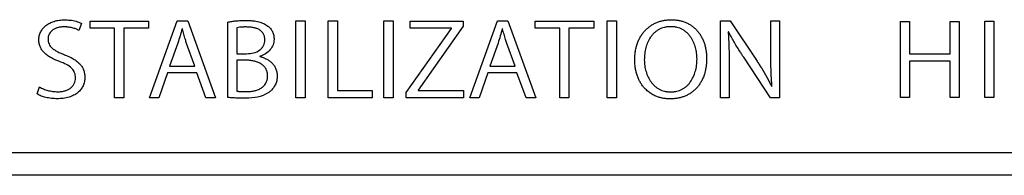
# Model space of a CAD drawing. Header units: inches. Extents: x -388 to 394, y -298 to 253.
# Tile 11 of 31: x 113 to 151, y -14 to -8. Entities that reach past the tile are written whole.
import ezdxf

# ---------------------------------------------------------------- set-up
doc = ezdxf.new("R2010")
doc.units = ezdxf.units.IN

msp = doc.modelspace()

# ---------------------------------------------------------------- linework, layer by layer
at = {"color": 7, "linetype": 'Continuous'}
for p, q in [((115.2221, -8.3533), (115.1142, -8.6257)), ((115.5509, -8.5348), (115.5509, -8.2586)), ((115.5509, -8.2586), (117.8482, -8.2586)), ((117.8482, -8.2586), (117.8482, -8.5348)), ((117.8833, -11.2607), (118.9715, -8.2549)), ((118.9715, -8.2549), (119.3859, -8.2549)), ((119.3859, -8.2549), (120.4741, -11.2607)), ((120.9542, -11.2528), (120.9542, -8.2981)), ((123.6321, -11.2607), (123.6321, -8.2549)), ((123.6321, -8.2549), (123.9903, -8.2549)), ((123.9903, -8.2549), (123.9903, -11.2607)), ((124.9017, -11.2607), (124.9017, -8.2549)), ((124.9017, -8.2549), (125.26, -8.2549)), ((125.26, -8.2549), (125.26, -10.9804)), ((127.0872, -11.2607), (127.0872, -8.2549)), ((127.0872, -8.2549), (127.4455, -8.2549)), ((127.4455, -8.2549), (127.4455, -11.2607)), ((128.1107, -8.5348), (128.1107, -8.2586)), ((128.1107, -8.2586), (130.1965, -8.2586)), ((130.1965, -8.4638), (128.4305, -10.9688)), ((130.1965, -8.2586), (130.1965, -8.4638)), ((130.452, -11.2607), (131.5402, -8.2549)), ((131.5402, -8.2549), (131.9546, -8.2549)), ((131.9546, -8.2549), (133.0428, -11.2607)), ((133.0217, -8.5348), (133.0217, -8.2586)), ((133.0217, -8.2586), (135.3191, -8.2586)), ((135.3191, -8.2586), (135.3191, -8.5348)), ((135.8509, -11.2607), (135.8509, -8.2549)), ((135.8509, -8.2549), (136.2091, -8.2549)), ((136.2091, -8.2549), (136.2091, -11.2607)), ((140.2952, -11.2607), (140.2952, -8.2549)), ((140.2952, -8.2549), (140.6709, -8.2549)), ((140.6709, -8.2549), (141.7331, -9.8364)), ((142.2728, -9.5645), (142.2728, -8.2549)), ((142.2728, -8.2549), (142.6139, -8.2549)), ((142.6139, -8.2549), (142.6139, -11.2607)), ((147.3582, -11.2514), (147.3582, -8.2725)), ((147.3582, -8.2725), (147.7193, -8.2725)), ((147.7193, -8.2725), (147.7193, -9.545)), ((149.3045, -9.545), (149.3045, -8.2725)), ((149.3045, -8.2725), (149.6656, -8.2725)), ((149.6656, -8.2725), (149.6656, -11.2514)), ((150.6661, -11.2514), (150.6661, -8.2688)), ((150.6661, -8.2688), (151.0271, -8.2688)), ((151.0271, -8.2688), (151.0271, -11.2514)), ((116.5182, -8.5348), (115.5509, -8.5348)), ((116.5182, -11.2607), (116.5182, -8.5348)), ((116.8765, -8.5348), (116.8765, -11.2607)), ((117.8482, -8.5348), (116.8765, -8.5348)), ((119.1743, -8.5626), (119.1615, -8.5626)), ((121.3125, -8.519), (121.3125, -9.5409)), ((127.9641, -11.0634), (129.7345, -8.5468)), ((129.7345, -8.5348), (128.1107, -8.5348)), ((129.7345, -8.5468), (129.7345, -8.5348)), ((131.743, -8.5626), (131.7302, -8.5626)), ((133.989, -8.5348), (133.0217, -8.5348)), ((133.989, -11.2607), (133.989, -8.5348)), ((134.3473, -8.5348), (134.3473, -11.2607)), ((135.3191, -8.5348), (134.3473, -8.5348)), ((140.6147, -8.6768), (140.5973, -8.681)), ((118.9972, -9.1227), (118.6692, -10.0258)), ((119.6667, -10.0258), (119.3427, -9.1343)), ((131.566, -9.1227), (131.2378, -10.0258)), ((132.2353, -10.0258), (131.9114, -9.1343)), ((121.3125, -9.5409), (121.6969, -9.5409)), ((122.2193, -9.6392), (122.2193, -9.6513)), ((147.7193, -9.545), (149.3045, -9.545)), ((118.6692, -10.0258), (119.6667, -10.0258)), ((121.3125, -9.7933), (121.3125, -11.004)), ((121.6579, -9.7933), (121.3125, -9.7933)), ((131.2378, -10.0258), (132.2353, -10.0258)), ((140.6319, -9.9353), (140.6319, -11.2607)), ((142.2554, -11.2607), (141.2061, -9.6787)), ((147.7193, -9.8262), (147.7193, -11.2514)), ((149.3045, -9.8262), (147.7193, -9.8262)), ((149.3045, -11.2514), (149.3045, -9.8262)), ((118.5958, -10.2861), (118.2503, -11.2607)), ((119.74, -10.2861), (118.5958, -10.2861)), ((120.094, -11.2607), (119.74, -10.2861)), ((131.1645, -10.2861), (130.819, -11.2607)), ((132.3087, -10.2861), (131.1645, -10.2861)), ((132.6627, -11.2607), (132.3087, -10.2861)), ((142.3074, -10.8189), (142.3159, -10.8147)), ((113.4733, -11.1145), (113.5726, -10.8425)), ((125.26, -10.9804), (126.6202, -10.9804)), ((126.6202, -10.9804), (126.6202, -11.2607)), ((127.9641, -11.2607), (127.9641, -11.0634)), ((128.4305, -10.9688), (128.4305, -10.9846)), ((128.4305, -10.9846), (130.2137, -10.9846)), ((130.2137, -10.9846), (130.2137, -11.2607)), ((116.8765, -11.2607), (116.5182, -11.2607)), ((118.2503, -11.2607), (117.8833, -11.2607)), ((120.4741, -11.2607), (120.094, -11.2607)), ((123.9903, -11.2607), (123.6321, -11.2607)), ((126.6202, -11.2607), (124.9017, -11.2607)), ((127.4455, -11.2607), (127.0872, -11.2607)), ((130.2137, -11.2607), (127.9641, -11.2607)), ((130.819, -11.2607), (130.452, -11.2607)), ((133.0428, -11.2607), (132.6627, -11.2607)), ((134.3473, -11.2607), (133.989, -11.2607)), ((136.2091, -11.2607), (135.8509, -11.2607)), ((140.6319, -11.2607), (140.2952, -11.2607)), ((142.6139, -11.2607), (142.2554, -11.2607)), ((147.7193, -11.2514), (147.3582, -11.2514)), ((149.6656, -11.2514), (149.3045, -11.2514)), ((151.0271, -11.2514), (150.6661, -11.2514)), ((51.776, -13.4042), (179.5188, -13.4042)), ((179.5188, -14.3), (51.776, -14.3))]:
    msp.add_line(p, q, dxfattribs=at)
for points, knots in [([(114.3759, -9.8522), (114.3179, -9.8313), (114.2018, -9.7894), (114.0417, -9.7126), (113.8963, -9.6251), (113.7741, -9.5269), (113.6734, -9.4145), (113.6105, -9.3109), (113.5754, -9.2218), (113.5563, -9.1519), (113.5449, -9.0791), (113.541, -9.0015), (113.5454, -8.921), (113.5592, -8.8395), (113.5822, -8.7611), (113.6245, -8.6615), (113.6997, -8.5471), (113.8209, -8.4282), (113.969, -8.3337), (114.1454, -8.2632), (114.3404, -8.219), (114.4792, -8.2139), (114.5485, -8.2113)], [0, 0, 0, 0, 0.1849229, 0.3699643, 0.5316346, 0.6932755, 0.8381874, 0.982508, 1.0537475, 1.1249723, 1.1996178, 1.2743158, 1.3577149, 1.4410743, 1.5216368, 1.6022494, 1.7650543, 1.9284392, 2.1081775, 2.2881623, 2.4963027, 2.7040981, 2.7040981, 2.7040981, 2.7040981]), ([(115.1142, -8.6257), (115.0993, -8.6175), (115.0694, -8.6011), (115.0173, -8.5781), (114.9587, -8.5557), (114.8883, -8.5338), (114.8118, -8.515), (114.7414, -8.5025), (114.6826, -8.4951), (114.6348, -8.4907), (114.5857, -8.488), (114.5257, -8.4869), (114.456, -8.4892), (114.3805, -8.4973), (114.3096, -8.5109), (114.2293, -8.5339), (114.1388, -8.5736), (114.0507, -8.6358), (113.9831, -8.7113), (113.9378, -8.7912), (113.9102, -8.8758), (113.9068, -8.9325), (113.9051, -8.9608)], [0, 0, 0, 0, 0.0510039, 0.1020549, 0.1707222, 0.2393797, 0.3230925, 0.4068037, 0.4537638, 0.5007133, 0.5509054, 0.6011181, 0.6806335, 0.7600982, 0.8285375, 0.897113, 1.0103574, 1.1233407, 1.2177307, 1.312176, 1.3972321, 1.481914, 1.481914, 1.481914, 1.481914]), ([(114.5485, -8.2113), (114.585, -8.2119), (114.6581, -8.2131), (114.8101, -8.2267), (115.0051, -8.2546), (115.15, -8.3205), (115.2221, -8.3533)], [0, 0, 0, 0, 0.10944126, 0.21926087, 0.45815432, 0.69461438, 0.69461438, 0.69461438, 0.69461438]), ([(120.9542, -8.2981), (121.0075, -8.2887), (121.1142, -8.2699), (121.2532, -8.2549), (121.3699, -8.2452), (121.4658, -8.2394), (121.5633, -8.2358), (121.6536, -8.2346), (121.7353, -8.2355), (121.8062, -8.2379), (121.8751, -8.2421), (121.9591, -8.2496), (122.0597, -8.263), (122.171, -8.2864), (122.2748, -8.3177), (122.3677, -8.3553), (122.4537, -8.4008), (122.5452, -8.4637), (122.6375, -8.5533), (122.7185, -8.678), (122.7677, -8.8225), (122.7735, -8.9252), (122.7764, -8.9765)], [0, 0, 0, 0, 0.1623835, 0.324835, 0.4192932, 0.5137312, 0.612829, 0.7119343, 0.7848844, 0.8578248, 0.9248387, 0.9918721, 1.1106101, 1.2293332, 1.3324392, 1.4355085, 1.5295528, 1.6237162, 1.7680367, 1.9122269, 2.0660364, 2.2197363, 2.2197363, 2.2197363, 2.2197363]), ([(121.6795, -8.4916), (121.6581, -8.4917), (121.6153, -8.4919), (121.5325, -8.4941), (121.4307, -8.497), (121.3518, -8.5116), (121.3125, -8.519)], [0, 0, 0, 0, 0.06416952, 0.12841463, 0.24882735, 0.36874931, 0.36874931, 0.36874931, 0.36874931]), ([(122.4137, -9.0002), (122.4116, -8.9607), (122.4073, -8.8816), (122.3685, -8.7711), (122.3017, -8.6797), (122.2132, -8.606), (122.105, -8.5527), (121.9752, -8.5163), (121.8326, -8.4948), (121.7305, -8.4927), (121.6795, -8.4916)], [0, 0, 0, 0, 0.118488, 0.2366742, 0.3452839, 0.4543438, 0.5790561, 0.7041934, 0.8573796, 1.0102851, 1.0102851, 1.0102851, 1.0102851]), ([(136.9305, -9.7812), (136.9308, -9.7514), (136.9315, -9.6917), (136.9369, -9.6037), (136.9455, -9.5173), (136.9612, -9.4079), (136.989, -9.2753), (137.0349, -9.1253), (137.0937, -8.9838), (137.1632, -8.8542), (137.2444, -8.7345), (137.3354, -8.6267), (137.4366, -8.5301), (137.5467, -8.4454), (137.6654, -8.3731), (137.7924, -8.3131), (137.9262, -8.2663), (138.0429, -8.2382), (138.1385, -8.2225), (138.2127, -8.2139), (138.2879, -8.2087), (138.3644, -8.207), (138.4413, -8.2087), (138.5174, -8.214), (138.5922, -8.2229), (138.6875, -8.2389), (138.8034, -8.2675), (138.935, -8.3149), (139.059, -8.3754), (139.1737, -8.4478), (139.2792, -8.5322), (139.3752, -8.6277), (139.4609, -8.7336), (139.5367, -8.8503), (139.6011, -8.9758), (139.6456, -9.0877), (139.6753, -9.1805), (139.6951, -9.2535), (139.7119, -9.3281), (139.7234, -9.3919), (139.7311, -9.4436), (139.7362, -9.4832), (139.7405, -9.5232), (139.744, -9.5638), (139.7467, -9.6048), (139.7484, -9.6392), (139.7493, -9.6669), (139.7497, -9.6844), (139.7499, -9.6984), (139.7501, -9.709), (139.7501, -9.7196), (139.7502, -9.7267), (139.7502, -9.7302)], [0, 0, 0, 0, 0.0895352, 0.1790584, 0.2644961, 0.3499582, 0.5102668, 0.6706044, 0.819879, 0.9691227, 1.1110798, 1.2530277, 1.3915341, 1.5300336, 1.6688766, 1.8077403, 1.9505476, 2.0933093, 2.1672412, 2.2411489, 2.3172375, 2.3933384, 2.4706144, 2.5478778, 2.6221338, 2.6964159, 2.8379349, 2.9794935, 3.1153142, 3.2511125, 3.385438, 3.5197674, 3.6566061, 3.7934687, 3.9364046, 4.0793034, 4.1540263, 4.2287291, 4.3060421, 4.3833555, 4.4230845, 4.4628107, 4.503297, 4.5437844, 4.5850641, 4.626343, 4.6472902, 4.6682372, 4.6787892, 4.6893413, 4.6999464, 4.7105514, 4.7105514, 4.7105514, 4.7105514]), ([(139.3745, -9.746), (139.3716, -9.6697), (139.3658, -9.517), (139.3181, -9.2931), (139.2416, -9.0793), (139.1495, -8.9157), (139.0587, -8.7986), (138.9827, -8.7195), (138.898, -8.6496), (138.8042, -8.5897), (138.7022, -8.5418), (138.6106, -8.5123), (138.5341, -8.4956), (138.4732, -8.4863), (138.4107, -8.4808), (138.3462, -8.4789), (138.281, -8.4807), (138.2168, -8.4862), (138.1542, -8.4955), (138.0761, -8.512), (137.9824, -8.5412), (137.8784, -8.5888), (137.7831, -8.6487), (137.6973, -8.7187), (137.6205, -8.7984), (137.5288, -8.9168), (137.4367, -9.0835), (137.3608, -9.3033), (137.3143, -9.5349), (137.3089, -9.6939), (137.3061, -9.7733)], [0, 0, 0, 0, 0.2285955, 0.4578348, 0.6832905, 0.9079105, 1.0174704, 1.126992, 1.2365451, 1.3461094, 1.459915, 1.5736725, 1.6340839, 1.6944638, 1.7583532, 1.8222634, 1.888036, 1.9537909, 2.0156677, 2.0775744, 2.1933188, 2.3091034, 2.419691, 2.530265, 2.6405353, 2.7508427, 2.978859, 3.2077929, 3.446411, 3.6844359, 3.6844359, 3.6844359, 3.6844359]), ([(119.1615, -8.5626), (119.1368, -8.6567), (119.0874, -8.845), (119.0273, -9.0301), (118.9972, -9.1227)], [0, 0, 0, 0, 0.29182773, 0.58380856, 0.58380856, 0.58380856, 0.58380856]), ([(119.3427, -9.1343), (119.3344, -9.1092), (119.3176, -9.059), (119.2792, -8.9392), (119.2288, -8.7744), (119.1925, -8.6332), (119.1743, -8.5626)], [0, 0, 0, 0, 0.07939459, 0.15879373, 0.37751239, 0.59619928, 0.59619928, 0.59619928, 0.59619928]), ([(131.7302, -8.5626), (131.7055, -8.6567), (131.6561, -8.845), (131.596, -9.0301), (131.566, -9.1227)], [0, 0, 0, 0, 0.29182255, 0.58379816, 0.58379816, 0.58379816, 0.58379816]), ([(131.9114, -9.1343), (131.9031, -9.1092), (131.8863, -9.059), (131.8478, -8.9392), (131.7975, -8.7744), (131.7611, -8.6332), (131.743, -8.5626)], [0, 0, 0, 0, 0.07939691, 0.15879837, 0.37751484, 0.59619992, 0.59619992, 0.59619992, 0.59619992]), ([(140.5973, -8.681), (140.6009, -8.7283), (140.6079, -8.8229), (140.6222, -9.0791), (140.6318, -9.45), (140.6318, -9.7735), (140.6319, -9.9353)], [0, 0, 0, 0, 0.1423359, 0.2846729, 0.7698603, 1.2551398, 1.2551398, 1.2551398, 1.2551398]), ([(141.2061, -9.6787), (141.1788, -9.6369), (141.1241, -9.5534), (140.9922, -9.3481), (140.8126, -9.0613), (140.6807, -8.8049), (140.6147, -8.6768)], [0, 0, 0, 0, 0.14972, 0.2994729, 0.7320178, 1.1641916, 1.1641916, 1.1641916, 1.1641916]), ([(113.9051, -8.9608), (113.9067, -8.9945), (113.9098, -9.0619), (113.9389, -9.159), (113.9905, -9.2449), (114.0626, -9.3232), (114.1531, -9.3919), (114.2684, -9.4572), (114.399, -9.5189), (114.4959, -9.557), (114.5443, -9.5761)], [0, 0, 0, 0, 0.10104275, 0.20189447, 0.30028033, 0.39915655, 0.519399, 0.63976544, 0.79604549, 0.95219349, 0.95219349, 0.95219349, 0.95219349]), ([(121.6969, -9.5409), (121.7894, -9.535), (121.9735, -9.5234), (122.1814, -9.4278), (122.3035, -9.3137), (122.3667, -9.2205), (122.4062, -9.1151), (122.4112, -9.0412), (122.4137, -9.0044)], [0, 0, 0, 0, 0.2767641, 0.55086005, 0.66313531, 0.77513193, 0.88584607, 0.99619441, 0.99619441, 0.99619441, 0.99619441]), ([(122.7764, -8.9765), (122.7676, -9.0487), (122.75, -9.1942), (122.6276, -9.3918), (122.4467, -9.549), (122.295, -9.6092), (122.2193, -9.6392)], [0, 0, 0, 0, 0.21583629, 0.43510653, 0.6789683, 0.92196757, 0.92196757, 0.92196757, 0.92196757]), ([(114.5443, -9.5761), (114.6041, -9.6002), (114.7236, -9.6483), (114.8855, -9.732), (115.0286, -9.8249), (115.1442, -9.9262), (115.2357, -10.0418), (115.2906, -10.1468), (115.3202, -10.2367), (115.3361, -10.3083), (115.3455, -10.3829), (115.3486, -10.4632), (115.3444, -10.547), (115.3314, -10.6324), (115.3094, -10.715), (115.268, -10.8205), (115.1926, -10.9423), (115.0675, -11.0709), (114.91, -11.1724), (114.7157, -11.249), (114.4966, -11.2962), (114.3383, -11.3013), (114.2591, -11.3038)], [0, 0, 0, 0, 0.1931708, 0.386507, 0.5455404, 0.7043089, 0.8451761, 0.9856446, 1.057108, 1.1285638, 1.2053471, 1.282172, 1.3694483, 1.4566718, 1.5409899, 1.6253878, 1.7957732, 1.9665946, 2.1595812, 2.3531233, 2.5905849, 2.8277171, 2.8277171, 2.8277171, 2.8277171]), ([(122.2193, -9.6513), (122.2599, -9.6616), (122.3413, -9.6822), (122.4597, -9.7328), (122.5732, -9.7983), (122.6788, -9.8831), (122.7691, -9.9864), (122.8286, -10.0877), (122.863, -10.1767), (122.8827, -10.2504), (122.8945, -10.328), (122.8979, -10.398), (122.8965, -10.4572), (122.8926, -10.5046), (122.8864, -10.5508), (122.8753, -10.6082), (122.8558, -10.6772), (122.8244, -10.7538), (122.7853, -10.8249), (122.7403, -10.8891), (122.6899, -10.9481), (122.6525, -10.9829), (122.6339, -11.0003)], [0, 0, 0, 0, 0.1256659, 0.2515914, 0.3847489, 0.517849, 0.656076, 0.7939955, 0.8679227, 0.94181, 1.0223757, 1.102964, 1.1515292, 1.2000667, 1.2455849, 1.2911236, 1.3755719, 1.4600404, 1.53918, 1.6183258, 1.6949023, 1.7714252, 1.7714252, 1.7714252, 1.7714252]), ([(142.3159, -10.8147), (142.3119, -10.7639), (142.3039, -10.6622), (142.2876, -10.4032), (142.2745, -10.0372), (142.2734, -9.7221), (142.2728, -9.5645)], [0, 0, 0, 0, 0.1529594, 0.3059196, 0.778563, 1.2512696, 1.2512696, 1.2512696, 1.2512696]), ([(114.9803, -10.4875), (114.9789, -10.4532), (114.9761, -10.3845), (114.9498, -10.2851), (114.9028, -10.1949), (114.8057, -10.0724), (114.6272, -9.9487), (114.46, -9.8845), (114.3759, -9.8522)], [0, 0, 0, 0, 0.10292391, 0.20573318, 0.30562116, 0.40574377, 0.67249833, 0.94275208, 0.94275208, 0.94275208, 0.94275208]), ([(121.6624, -11.024), (121.7169, -11.0227), (121.8262, -11.0201), (121.9833, -10.9958), (122.1308, -10.9543), (122.2409, -10.9022), (122.3189, -10.8486), (122.3701, -10.8038), (122.4149, -10.753), (122.4531, -10.6959), (122.4831, -10.633), (122.5014, -10.5759), (122.5117, -10.528), (122.5174, -10.4894), (122.5209, -10.4496), (122.522, -10.4087), (122.5208, -10.368), (122.5172, -10.3285), (122.5112, -10.29), (122.5004, -10.2423), (122.4812, -10.1854), (122.4499, -10.1227), (122.4104, -10.0658), (122.3641, -10.015), (122.3115, -9.9702), (122.2321, -9.9166), (122.1209, -9.8642), (121.9737, -9.8224), (121.8185, -9.7974), (121.7114, -9.7947), (121.6579, -9.7933)], [0, 0, 0, 0, 0.1636405, 0.3276122, 0.4752983, 0.6222709, 0.6904432, 0.7585963, 0.825906, 0.8932161, 0.9637979, 1.0343688, 1.0725077, 1.1106233, 1.1515114, 1.192414, 1.2330236, 1.2736172, 1.3115739, 1.3495551, 1.420317, 1.4910978, 1.5592472, 1.6274007, 1.6966979, 1.7660146, 1.9142328, 2.0630948, 2.2238318, 2.3842383, 2.3842383, 2.3842383, 2.3842383]), ([(139.7502, -9.7302), (139.7502, -9.7343), (139.7501, -9.7425), (139.75, -9.7548), (139.7499, -9.7671), (139.7496, -9.7833), (139.7491, -9.8035), (139.7481, -9.8354), (139.7461, -9.875), (139.7429, -9.9217), (139.7387, -9.9678), (139.7337, -10.0129), (139.7278, -10.0575), (139.7189, -10.115), (139.7056, -10.1855), (139.6862, -10.2671), (139.6635, -10.3463), (139.6299, -10.4451), (139.5799, -10.5629), (139.5082, -10.6926), (139.4247, -10.8111), (139.3321, -10.9162), (139.2295, -11.0092), (139.119, -11.0894), (139.0008, -11.1571), (138.8758, -11.2126), (138.745, -11.2553), (138.6084, -11.2859), (138.4681, -11.3041), (138.3236, -11.31), (138.1773, -11.3036), (138.0332, -11.2837), (137.8943, -11.2504), (137.7495, -11.1994), (137.6, -11.1244), (137.4514, -11.022), (137.3289, -10.9092), (137.2314, -10.7926), (137.1534, -10.6762), (137.0866, -10.5504), (137.0303, -10.4134), (136.9863, -10.2684), (136.9598, -10.1404), (136.9448, -10.035), (136.9366, -9.9519), (136.9315, -9.8673), (136.9308, -9.8099), (136.9305, -9.7812)], [0, 0, 0, 0, 0.0123394, 0.0246787, 0.036921, 0.0491633, 0.0733611, 0.0975593, 0.1448411, 0.1921239, 0.2379865, 0.2838478, 0.3283652, 0.3728863, 0.4582087, 0.5435291, 0.6244264, 0.7053502, 0.8565018, 1.0076847, 1.1491131, 1.2905082, 1.4270715, 1.5636411, 1.6993428, 1.8350447, 1.973241, 2.1114432, 2.2542448, 2.3970973, 2.5450447, 2.6928989, 2.832738, 2.9727753, 3.1526048, 3.3327998, 3.5125444, 3.6502999, 3.7878953, 3.9323039, 4.0767762, 4.231521, 4.3862329, 4.4685019, 4.5507471, 4.6367513, 4.7227686, 4.7227686, 4.7227686, 4.7227686]), ([(137.3061, -9.7733), (137.3093, -9.8521), (137.3155, -10.0099), (137.367, -10.2384), (137.4489, -10.4535), (137.5451, -10.6151), (137.6387, -10.7295), (137.716, -10.8061), (137.8012, -10.8734), (137.8944, -10.9307), (137.9949, -10.9764), (138.0843, -11.0045), (138.1586, -11.0204), (138.2172, -11.0292), (138.2771, -11.0344), (138.3385, -11.0362), (138.4, -11.0345), (138.4606, -11.0294), (138.5199, -11.0208), (138.5947, -11.0054), (138.6849, -10.978), (138.7861, -10.9332), (138.8799, -10.8766), (138.9655, -10.81), (139.043, -10.7336), (139.1373, -10.6183), (139.2335, -10.4542), (139.3152, -10.2325), (139.3656, -9.9945), (139.3715, -9.8287), (139.3745, -9.746)], [0, 0, 0, 0, 0.2361065, 0.4728712, 0.6990348, 0.9243627, 1.0331709, 1.1419365, 1.2500625, 1.3582025, 1.469343, 1.5804284, 1.6387291, 1.6970028, 1.7580779, 1.8191695, 1.8809644, 1.9427448, 2.0015374, 2.0603555, 2.1719058, 2.2835038, 2.391575, 2.4996319, 2.6083951, 2.7171972, 2.9456445, 3.1750297, 3.423722, 3.6718217, 3.6718217, 3.6718217, 3.6718217]), ([(141.7331, -9.8364), (141.7612, -9.8798), (141.8173, -9.9666), (141.9463, -10.1706), (142.118, -10.4503), (142.2442, -10.696), (142.3074, -10.8189)], [0, 0, 0, 0, 0.1549432, 0.3099146, 0.7243783, 1.1385717, 1.1385717, 1.1385717, 1.1385717]), ([(113.5726, -10.8425), (113.6236, -10.8699), (113.7259, -10.9246), (113.8676, -10.9698), (113.9866, -10.9984), (114.083, -11.0149), (114.1811, -11.0253), (114.2737, -11.0287), (114.3592, -11.0262), (114.4349, -11.019), (114.5073, -11.0068), (114.5932, -10.9855), (114.6928, -10.948), (114.795, -10.8851), (114.8774, -10.8041), (114.9376, -10.7094), (114.9739, -10.6013), (114.9782, -10.5254), (114.9803, -10.4875)], [0, 0, 0, 0, 0.1733857, 0.3472735, 0.4440506, 0.540681, 0.6402656, 0.7399006, 0.8184173, 0.8968678, 0.967664, 1.0385992, 1.1621497, 1.2854952, 1.3957197, 1.5058117, 1.6195059, 1.7330543, 1.7330543, 1.7330543, 1.7330543]), ([(114.2591, -11.3038), (114.1847, -11.301), (114.0355, -11.2954), (113.8283, -11.2542), (113.6358, -11.2032), (113.5273, -11.144), (113.4733, -11.1145)], [0, 0, 0, 0, 0.2229749, 0.44717749, 0.63294363, 0.81686049, 0.81686049, 0.81686049, 0.81686049]), ([(121.3125, -11.004), (121.3238, -11.006), (121.3463, -11.0099), (121.4158, -11.0181), (121.5213, -11.024), (121.6153, -11.024), (121.6624, -11.024)], [0, 0, 0, 0, 0.03437107, 0.06875729, 0.20977093, 0.35088213, 0.35088213, 0.35088213, 0.35088213]), ([(122.6339, -11.0003), (122.6042, -11.0245), (122.5448, -11.073), (122.3475, -11.1843), (122.0145, -11.2759), (121.7141, -11.2815), (121.5631, -11.2843)], [0, 0, 0, 0, 0.1146946, 0.2296768, 0.6770681, 1.1298983, 1.1298983, 1.1298983, 1.1298983]), ([(121.5631, -11.2843), (121.5312, -11.2842), (121.4675, -11.2839), (121.334, -11.2803), (121.1628, -11.2705), (121.0237, -11.2587), (120.9542, -11.2528)], [0, 0, 0, 0, 0.09558278, 0.19116464, 0.40050815, 0.60988439, 0.60988439, 0.60988439, 0.60988439])]:
    msp.add_open_spline(points, degree=3, knots=knots, dxfattribs=at)

doc.saveas('drawing.dxf')
